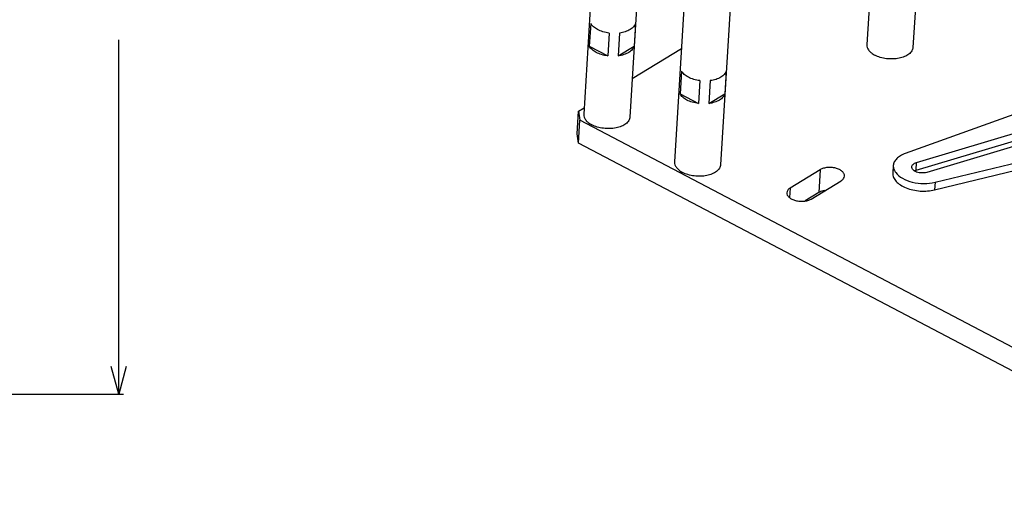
# Model space of a CAD drawing. Header units: millimetres. Extents: x -43833 to -38083, y -3638 to -2112.
# Tile 78 of 114: x -40542 to -40329, y -3397 to -3293. Entities that reach past the tile are written whole.
import ezdxf

# ---------------------------------------------------------------- set-up
doc = ezdxf.new("R2010")
doc.units = ezdxf.units.MM
doc.layers.add('02___PRT_ALL_AXES', color=7, linetype='Continuous')
doc.dimstyles.new('副本 12', dxfattribs={"dimtxt": 12, "dimasz": 6, "dimexe": 1, "dimexo": 1.2, "dimgap": 2, "dimtad": 0, "dimtxsty": 'Standard', "dimblk": 'OPEN30', "dimcen": 0, "dimclrd": 5, "dimclre": 3, "dimclrt": 256, "dimadec": 0, "dimazin": 2, "dimtm": 1e-09, "dimtfac": 0.6, "dimtofl": 0, "dimtmove": 0, "dimatfit": 3, "dimldrblk": 'OPEN30', "dimfxl": 1, "dimtolj": 1, "dimarcsym": 0})

# ---------------------------------------------------------------- blocks, each defined once
blk = doc.blocks.new('_Open30')
at = {"color": 0, "linetype": 'ByBlock', "lineweight": -2}
for p, q in [((-1, 0.268), (0, 0)), ((0, 0), (-1, -0.268)), ((0, 0), (-1, 0))]:
    blk.add_line(p, q, dxfattribs=at)
blk = doc.blocks.new('*D119')
at = {"color": 3, "linetype": 'ByBlock', "lineweight": -2}
for p, q in [((-40548.33, -3096.41), (-40519.57, -3096.41)), ((-40728.33, -3374.42), (-40519.57, -3374.42))]:
    blk.add_line(p, q, dxfattribs=at)
at = {"color": 5, "linetype": 'ByBlock', "lineweight": -2}
for p, q in [((-40520.57, -3102.41), (-40520.57, -3173.31)), ((-40520.57, -3368.42), (-40520.57, -3297.52))]:
    blk.add_line(p, q, dxfattribs=at)
at = {"layer": 'Defpoints', "color": 0, "linetype": 'ByBlock'}
for p in [(-40549.53, -3096.41), (-40729.53, -3374.42), (-40520.57, -3374.42)]:
    blk.add_point(p, dxfattribs=at)
at = {"color": 5, "linetype": 'ByBlock', "lineweight": -2, "xscale": 6, "yscale": 6, "zscale": 6}
for p, rotation in [((-40520.57, -3096.41), 90), ((-40520.57, -3374.42), 270)]:
    blk.add_blockref('_Open30', p, dxfattribs=dict(at, rotation=rotation))
at = {"linetype": 'ByBlock', "insert": (-40520.57, -3235.42), "char_height": 12, "attachment_point": 5, "rotation": 90}
blk.add_mtext('\\A1;{\\fKaiTi|b0|i0|c134|p49;出口高度}280%%P5', dxfattribs=at)

msp = doc.modelspace()

# ---------------------------------------------------------------- linework, layer by layer
at = {"color": 7, "linetype": 'Continuous'}
for p, q in [((-40418.219, -3293.975), (-40418.522, -3298.937)), ((-40408.523, -3293.975), (-40408.826, -3298.936)), ((-40414.233, -3296.07), (-40414.535, -3301.031)), ((-40411.956, -3296.069), (-40412.259, -3301.031)), ((-40418.522, -3298.937), (-40414.535, -3301.031)), ((-40412.259, -3301.031), (-40408.826, -3298.936)), ((-40409.215, -3305.923), (-40398.53, -3299.404)), ((-40398.544, -3304.312), (-40398.847, -3309.274)), ((-40388.848, -3304.312), (-40389.15, -3309.274)), ((-40394.557, -3306.407), (-40394.86, -3311.369)), ((-40392.281, -3306.407), (-40392.584, -3311.368)), ((-40398.847, -3309.274), (-40394.86, -3311.369)), ((-40392.584, -3311.368), (-40389.15, -3309.274)), ((-40314.438, -3309.374), (-40349.994, -3322.218)), ((-40421.137, -3317.973), (-40420.835, -3313.012)), ((-40420.835, -3313.012), (-40419.621, -3312.271)), ((-40420.835, -3313.012), (-40420.572, -3315)), ((-40420.875, -3319.961), (-40420.572, -3315)), ((-40273.007, -3392.531), (-40420.572, -3315)), ((-40420.875, -3319.961), (-40421.137, -3317.973)), ((-40347.663, -3325.839), (-40320.557, -3317.733)), ((-40347.562, -3324.185), (-40320.456, -3316.079)), ((-40343.534, -3328.462), (-40300.224, -3317.963)), ((-40273.31, -3397.492), (-40420.875, -3319.961)), ((-40318.254, -3318.208), (-40345.359, -3326.314)), ((-40343.635, -3330.116), (-40300.325, -3319.617)), ((-40347.663, -3325.839), (-40347.562, -3324.185)), ((-40368.449, -3325.734), (-40374.966, -3329.71)), ((-40368.449, -3325.734), (-40368.751, -3330.696)), ((-40352.592, -3324.837), (-40352.693, -3326.491)), ((-40370.426, -3332.096), (-40363.908, -3328.12)), ((-40343.534, -3328.462), (-40343.635, -3330.116)), ((-40374.966, -3329.71), (-40375.093, -3331.79)), ((-40368.751, -3330.696), (-40371.721, -3332.508))]:
    msp.add_line(p, q, dxfattribs=at)
msp.add_arc((-40349.579, -3324.5), 3.125, 213.63142, 216.86717, dxfattribs=at)
for points, start_tangent, end_tangent in [([(-40416.715, -3295.32), (-40417.626, -3294.7), (-40418.219, -3293.975)], (-0.885251, 0.4651135), (-0.4804582, 0.8770177)), ([(-40408.523, -3293.975), (-40408.678, -3294.347), (-40408.924, -3294.7), (-40409.258, -3295.026), (-40409.672, -3295.32), (-40410.709, -3295.789), (-40411.956, -3296.069)], (-0.273021, -0.9620081), (-0.9910201, -0.1337132)), ([(-40414.233, -3296.07), (-40415.554, -3295.789), (-40416.715, -3295.32)], (-0.9916248, 0.1291523), (-0.885251, 0.4651135)), ([(-40417.017, -3300.282), (-40417.929, -3299.662), (-40418.522, -3298.937)], (-0.885251, 0.4651135), (-0.4804582, 0.8770177)), ([(-40414.535, -3301.031), (-40415.857, -3300.751), (-40417.017, -3300.282)], (-0.9916248, 0.1291523), (-0.885251, 0.4651135)), ([(-40408.826, -3298.936), (-40408.981, -3299.309), (-40409.227, -3299.661), (-40409.561, -3299.988), (-40409.975, -3300.282), (-40411.012, -3300.75), (-40412.259, -3301.031)], (-0.273021, -0.9620081), (-0.9910201, -0.1337132)), ([(-40397.039, -3305.658), (-40397.951, -3305.038), (-40398.544, -3304.312)], (-0.885251, 0.4651135), (-0.4804582, 0.8770177)), ([(-40388.848, -3304.312), (-40389.003, -3304.684), (-40389.249, -3305.037), (-40389.583, -3305.364), (-40389.997, -3305.658), (-40391.034, -3306.126), (-40392.281, -3306.407)], (-0.273021, -0.9620081), (-0.9910201, -0.1337132)), ([(-40394.557, -3306.407), (-40395.879, -3306.126), (-40397.039, -3305.658)], (-0.9916248, 0.1291523), (-0.885251, 0.4651135)), ([(-40397.342, -3310.62), (-40398.254, -3309.999), (-40398.847, -3309.274)], (-0.885251, 0.4651135), (-0.4804582, 0.8770177)), ([(-40389.15, -3309.274), (-40389.305, -3309.646), (-40389.552, -3309.999), (-40389.885, -3310.325), (-40390.3, -3310.619), (-40391.337, -3311.088), (-40392.584, -3311.368)], (-0.273021, -0.9620081), (-0.9910201, -0.1337132)), ([(-40394.86, -3311.369), (-40396.181, -3311.088), (-40397.342, -3310.62)], (-0.9916248, 0.1291523), (-0.885251, 0.4651135)), ([(-40349.994, -3322.218), (-40351.047, -3322.711), (-40351.857, -3323.334), (-40352.381, -3324.055), (-40352.592, -3324.836)], (-0.9405138, -0.3397554), (-0.0610938, -0.998132)), ([(-40348.581, -3325.121), (-40348.499, -3324.833), (-40348.292, -3324.571), (-40347.973, -3324.351), (-40347.562, -3324.185)], (0.0604595, 0.9981706), (0.9580773, 0.2865099)), ([(-40363.184, -3327.109), (-40363.294, -3326.592), (-40363.676, -3326.106), (-40364.294, -3325.698), (-40365.088, -3325.406), (-40365.986, -3325.256), (-40366.901, -3325.264), (-40367.749, -3325.429), (-40368.449, -3325.734)], (0.0601231, 0.998191), (-0.8536758, -0.5208047)), ([(-40352.693, -3326.49), (-40352.539, -3327.398), (-40351.979, -3328.271), (-40351.05, -3329.051), (-40349.814, -3329.685), (-40348.353, -3330.131), (-40346.765, -3330.359), (-40345.157, -3330.354), (-40343.635, -3330.116)], (-0.0610938, -0.998132), (0.9718522, 0.2355916)), ([(-40352.592, -3324.836), (-40352.51, -3325.54), (-40352.181, -3326.23)], (-0.0610938, -0.998132), (0.5535588, -0.8328101)), ([(-40352.079, -3326.374), (-40350.625, -3327.595), (-40348.472, -3328.426), (-40345.972, -3328.732), (-40343.534, -3328.462)], (0.5996929, -0.8002302), (0.9718522, 0.2355916)), ([(-40345.359, -3326.314), (-40346.443, -3326.442), (-40347.532, -3326.233), (-40347.98, -3326.018), (-40348.319, -3325.747), (-40348.524, -3325.441), (-40348.581, -3325.121)], (-0.9580773, -0.2865099), (0.0604595, 0.9981706)), ([(-40348.026, -3325.98), (-40347.941, -3325.94), (-40347.663, -3325.839)], (0.8966192, 0.4428024), (0.9580773, 0.2865099)), ([(-40363.908, -3328.12), (-40363.388, -3327.656), (-40363.184, -3327.109)], (0.8536758, 0.5208047), (0.0601231, 0.998191)), ([(-40375.691, -3330.721), (-40375.58, -3331.238), (-40375.198, -3331.724), (-40374.581, -3332.132), (-40373.786, -3332.424), (-40372.889, -3332.574), (-40371.973, -3332.566), (-40371.125, -3332.401), (-40370.426, -3332.096)], (-0.0601231, -0.998191), (0.8536758, 0.5208047)), ([(-40374.966, -3329.71), (-40375.487, -3330.174), (-40375.691, -3330.721)], (-0.8536758, -0.5208047), (-0.0601231, -0.998191)), ([(-40367.471, -3330.259), (-40367.831, -3330.33), (-40368.751, -3330.696)], (-0.9882521, -0.1528328), (-0.8536758, -0.5208047))]:
    msp.add_spline(points, degree=3, dxfattribs=dict(at, start_tangent=start_tangent, end_tangent=end_tangent))
at = {"layer": '02___PRT_ALL_AXES', "color": 7, "linetype": 'Continuous'}
for p, q in [((-40354.536, -3236.571), (-40358.32, -3298.591)), ((-40344.554, -3237.18), (-40348.338, -3299.2)), ((-40415.924, -3251.681), (-40419.708, -3313.701)), ((-40405.943, -3252.29), (-40409.726, -3314.31)), ((-40396.249, -3262.019), (-40400.033, -3324.039)), ((-40386.267, -3262.628), (-40390.051, -3324.648))]:
    msp.add_line(p, q, dxfattribs=at)
at = {"layer": '02___PRT_ALL_AXES', "color": 7, "linetype": 'Continuous', "start_tangent": (-0.0610913, -0.9981322)}
for points, end_tangent in [([(-40358.32, -3298.59), (-40358.233, -3299.217), (-40357.903, -3299.828), (-40357.345, -3300.393), (-40356.588, -3300.883)], (0.885251, -0.4651135)), ([(-40348.338, -3299.2), (-40348.411, -3299.588), (-40348.581, -3299.963), (-40348.845, -3300.317), (-40349.197, -3300.642), (-40350.136, -3301.185), (-40351.326, -3301.547), (-40352.673, -3301.702), (-40354.071, -3301.637), (-40355.411, -3301.357), (-40356.588, -3300.883)], (-0.885251, 0.4651135)), ([(-40419.708, -3313.701), (-40419.622, -3314.328), (-40419.292, -3314.939), (-40418.734, -3315.504), (-40417.976, -3315.994)], (0.885251, -0.4651135)), ([(-40409.727, -3314.311), (-40409.8, -3314.699), (-40409.97, -3315.074), (-40410.233, -3315.427), (-40410.585, -3315.753), (-40411.525, -3316.295), (-40412.714, -3316.658), (-40414.061, -3316.812), (-40415.459, -3316.747), (-40416.799, -3316.467), (-40417.976, -3315.994)], (-0.885251, 0.4651135)), ([(-40400.033, -3324.038), (-40399.946, -3324.665), (-40399.616, -3325.276), (-40399.058, -3325.841), (-40398.301, -3326.331)], (0.885251, -0.4651135)), ([(-40390.051, -3324.648), (-40390.124, -3325.036), (-40390.294, -3325.411), (-40390.558, -3325.765), (-40390.91, -3326.09), (-40391.849, -3326.632), (-40393.039, -3326.995), (-40394.386, -3327.15), (-40395.784, -3327.085), (-40397.124, -3326.804), (-40398.301, -3326.331)], (-0.885251, 0.4651135))]:
    msp.add_spline(points, degree=3, dxfattribs=dict(at, end_tangent=end_tangent))

# ---------------------------------------------------------------- dimensions: what is measured, and where the dimension line sits
at = {"color": 5, "linetype": 'ByBlock'}
dim = msp.add_linear_dim(base=(-40520.57, -3374.422), p1=(-40549.534, -3096.409), p2=(-40729.534, -3374.422), angle=90, text='{\\fKaiTi|b0|i0|c134|p49;出口高度}280%%P5', dimstyle='副本 12', dxfattribs=at)
dim.commit()
dim.dimension.update_dxf_attribs({"geometry": '*D119', "text_midpoint": (-40520.57, -3235.416)})

doc.saveas('drawing.dxf')
